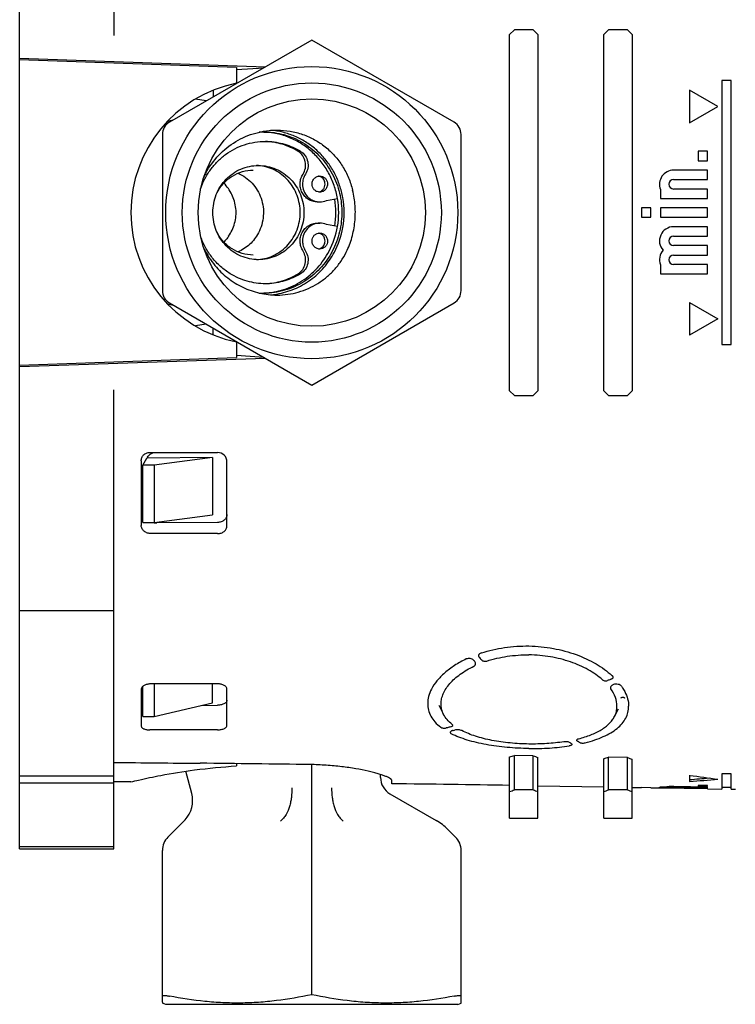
# Model space of a CAD drawing. Header units: millimetres. Extents: x 59 to 474, y 39 to 400.
# Tile 16 of 18: x 327 to 403, y 232 to 337. Entities that reach past the tile are written whole.
import ezdxf

# ---------------------------------------------------------------- set-up
doc = ezdxf.new("R2010")
doc.units = ezdxf.units.MM
doc.header["$LTSCALE"] = 30.734
for name, color, linetype in [('A006825_5_1', 7, 'CONTINUOUS'), ('A022055_1_1', 7, 'CONTINUOUS'), ('A023133_4_1', 7, 'CONTINUOUS'), ('A023134_9_1', 7, 'CONTINUOUS'), ('D017308_13_1', 7, 'CONTINUOUS'), ('D017309_3_1', 7, 'CONTINUOUS')]:
    doc.layers.add(name, color=color, linetype=linetype)

msp = doc.modelspace()

# ---------------------------------------------------------------- linework, layer by layer
at = {"layer": 'A006825_5_1', "color": 7, "linetype": 'CONTINUOUS'}
for p, q in [((359.19, 317.47), (360.34, 317.68)), ((358.21, 317.32), (358.47, 317.32)), ((358.21, 315.07), (358.47, 315.07)), ((360.35, 314.71), (359.19, 314.92))]:
    msp.add_line(p, q, dxfattribs=at)
for centre, radius, start, end in [((352.65, 316.55), 7.21, 58.3737, 60.1788), ((358.21, 319.27), 0.799, 75.7162, 80.9446), ((358.21, 319.17), 0.801, 279.3898, 288.1469), ((358.21, 319.16), 0.796, 288.1546, 290.3923), ((358.47, 319.1), 1.78, 270.0431, 293.8478), ((358.47, 313.29), 1.78, 66.1522, 89.9569), ((358.21, 313.22), 0.801, 71.8797, 80.5746), ((358.21, 313.23), 0.797, 69.1289, 71.8732), ((358.21, 313.12), 0.799, 278.8971, 284.28), ((352.64, 315.85), 7.21, 299.8258, 301.6263)]:
    msp.add_arc(centre, radius, start, end, dxfattribs=at)
for points, knots in [([(345.82, 318.7), (345.94, 319.07), (346.25, 319.78), (346.85, 320.76), (347.6, 321.63), (348.46, 322.38), (349.43, 322.98), (350.48, 323.42), (351.57, 323.68), (352.32, 323.74), (352.7, 323.74)], [0, 0, 0, 0, 0.127014, 0.253487, 0.379317, 0.504481, 0.629011, 0.753003, 0.876603, 1, 1, 1, 1]), ([(356.17, 322.68), (355.65, 323), (354.52, 323.51), (353.3, 323.72), (352.7, 323.74)], [0, 0, 0, 0, 0.501225, 1, 1, 1, 1]), ([(352.7, 323.74), (353.31, 323.74), (354.55, 323.58), (355.7, 323.11), (356.23, 322.8)], [0, 0, 0, 0, 0.498857, 1, 1, 1, 1]), ([(356.69, 320.27), (356.81, 320.47), (356.99, 320.9), (356.97, 321.6), (356.7, 322.24), (356.36, 322.57), (356.17, 322.68)], [0, 0, 0, 0, 0.250637, 0.502434, 0.752798, 1, 1, 1, 1]), ([(356.43, 322.68), (356.62, 322.57), (356.96, 322.24), (357.23, 321.6), (357.25, 320.9), (357.07, 320.47), (356.95, 320.27)], [0, 0, 0, 0, 0.247202, 0.497566, 0.749363, 1, 1, 1, 1]), ([(358.21, 317.32), (358.05, 317.32), (357.72, 317.36), (357.26, 317.57), (356.87, 317.89), (356.57, 318.31), (356.4, 318.8), (356.36, 319.31), (356.45, 319.82), (356.6, 320.13), (356.69, 320.27)], [0, 0, 0, 0, 0.122425, 0.245477, 0.369547, 0.494768, 0.62094, 0.74759, 0.874143, 1, 1, 1, 1]), ([(356.95, 320.27), (356.85, 320.12), (356.69, 319.78), (356.64, 319.4), (356.64, 319.22)], [0, 0, 0, 0, 0.498632, 1, 1, 1, 1]), ([(357.67, 319.07), (357.64, 319.19), (357.65, 319.44), (357.82, 319.78), (358.11, 320.01), (358.35, 320.07), (358.47, 320.07)], [0, 0, 0, 0, 0.253911, 0.505908, 0.754365, 1, 1, 1, 1]), ([(359.02, 319.36), (359.01, 319.44), (358.96, 319.6), (358.82, 319.8), (358.64, 319.96), (358.49, 320.02), (358.41, 320.04)], [0, 0, 0, 0, 0.253198, 0.504561, 0.753347, 1, 1, 1, 1]), ([(358.47, 320.07), (358.57, 320.07), (358.76, 320.03), (359.01, 319.88), (359.2, 319.65), (359.27, 319.46), (359.28, 319.36)], [0, 0, 0, 0, 0.246433, 0.494792, 0.746123, 1, 1, 1, 1]), ([(356.64, 319.22), (356.64, 318.97), (356.73, 318.47), (357.07, 317.94), (357.45, 317.63), (357.77, 317.45), (358.11, 317.34), (358.35, 317.32), (358.47, 317.32)], [0, 0, 0, 0, 0.253401, 0.504422, 0.629298, 0.753386, 0.876872, 1, 1, 1, 1]), ([(358.47, 318.37), (358.38, 318.37), (358.19, 318.4), (357.93, 318.55), (357.75, 318.78), (357.68, 318.97), (357.67, 319.07)], [0, 0, 0, 0, 0.246433, 0.494792, 0.746123, 1, 1, 1, 1]), ([(359.28, 319.36), (359.3, 319.24), (359.29, 318.99), (359.12, 318.65), (358.83, 318.42), (358.59, 318.37), (358.47, 318.37)], [0, 0, 0, 0, 0.253911, 0.505908, 0.754365, 1, 1, 1, 1]), ([(358.49, 318.42), (358.58, 318.45), (358.75, 318.55), (358.94, 318.78), (359.04, 319.07), (359.04, 319.27), (359.02, 319.36)], [0, 0, 0, 0, 0.246279, 0.495466, 0.747234, 1, 1, 1, 1]), ([(356.69, 312.11), (356.6, 312.26), (356.45, 312.57), (356.36, 313.08), (356.4, 313.59), (356.57, 314.08), (356.87, 314.5), (357.26, 314.82), (357.72, 315.03), (358.05, 315.07), (358.21, 315.07)], [0, 0, 0, 0, 0.125857, 0.25241, 0.37906, 0.505232, 0.630453, 0.754523, 0.877575, 1, 1, 1, 1]), ([(358.47, 315.07), (358.35, 315.07), (358.11, 315.05), (357.77, 314.94), (357.45, 314.76), (357.07, 314.44), (356.73, 313.92), (356.64, 313.42), (356.64, 313.17)], [0, 0, 0, 0, 0.123128, 0.246614, 0.370702, 0.495578, 0.746599, 1, 1, 1, 1]), ([(348.97, 309.71), (348.61, 309.93), (347.92, 310.44), (347.03, 311.38), (346.32, 312.46), (345.97, 313.25), (345.83, 313.66)], [0, 0, 0, 0, 0.247829, 0.4972, 0.747969, 1, 1, 1, 1]), ([(357.67, 313.32), (357.68, 313.42), (357.75, 313.61), (357.93, 313.84), (358.19, 313.99), (358.38, 314.02), (358.47, 314.02)], [0, 0, 0, 0, 0.253881, 0.505198, 0.753553, 1, 1, 1, 1]), ([(358.47, 314.02), (358.59, 314.02), (358.83, 313.97), (359.12, 313.73), (359.29, 313.4), (359.3, 313.15), (359.28, 313.03)], [0, 0, 0, 0, 0.245623, 0.494075, 0.746086, 1, 1, 1, 1]), ([(359.02, 313.03), (359.04, 313.12), (359.04, 313.32), (358.94, 313.6), (358.76, 313.83), (358.59, 313.94), (358.5, 313.97)], [0, 0, 0, 0, 0.252739, 0.504484, 0.753681, 1, 1, 1, 1]), ([(356.64, 313.17), (356.64, 312.99), (356.69, 312.61), (356.85, 312.27), (356.95, 312.11)], [0, 0, 0, 0, 0.501368, 1, 1, 1, 1]), ([(358.47, 312.32), (358.35, 312.32), (358.11, 312.38), (357.82, 312.61), (357.65, 312.95), (357.64, 313.2), (357.67, 313.32)], [0, 0, 0, 0, 0.245623, 0.494075, 0.746086, 1, 1, 1, 1]), ([(358.41, 312.35), (358.49, 312.37), (358.64, 312.43), (358.82, 312.58), (358.96, 312.79), (359.01, 312.95), (359.02, 313.03)], [0, 0, 0, 0, 0.246653, 0.495439, 0.746802, 1, 1, 1, 1]), ([(359.28, 313.03), (359.27, 312.93), (359.2, 312.74), (359.01, 312.51), (358.76, 312.36), (358.57, 312.32), (358.47, 312.32)], [0, 0, 0, 0, 0.253881, 0.505198, 0.753553, 1, 1, 1, 1]), ([(356.17, 309.71), (356.36, 309.82), (356.7, 310.14), (356.97, 310.78), (356.99, 311.49), (356.81, 311.92), (356.69, 312.11)], [0, 0, 0, 0, 0.247202, 0.497566, 0.749363, 1, 1, 1, 1]), ([(356.95, 312.11), (357.07, 311.92), (357.25, 311.49), (357.23, 310.78), (356.96, 310.14), (356.62, 309.82), (356.43, 309.71)], [0, 0, 0, 0, 0.250637, 0.502434, 0.752798, 1, 1, 1, 1]), ([(352.7, 308.64), (352.05, 308.64), (350.74, 308.83), (349.53, 309.36), (348.97, 309.71)], [0, 0, 0, 0, 0.498772, 1, 1, 1, 1]), ([(352.7, 308.65), (353.3, 308.67), (354.52, 308.88), (355.65, 309.39), (356.17, 309.71)], [0, 0, 0, 0, 0.49878, 1, 1, 1, 1]), ([(356.23, 309.59), (355.7, 309.28), (354.55, 308.81), (353.31, 308.64), (352.7, 308.64)], [0, 0, 0, 0, 0.501129, 1, 1, 1, 1])]:
    msp.add_open_spline(points, degree=3, knots=knots, dxfattribs=at)
at = {"layer": 'A022055_1_1', "color": 7, "linetype": 'CONTINUOUS'}
for centre, radius, start, end in [((351.57, 316.52), 4.67, 85.2278, 87.5994), ((351.37, 316.19), 8.8, 350.642, 9.358), ((351.57, 315.87), 4.67, 272.4004, 274.7721)]:
    msp.add_arc(centre, radius, start, end, dxfattribs=at)
for points, knots in [([(351.96, 311.19), (351.64, 311.19), (351.01, 311.26), (350.09, 311.55), (349.25, 312.01), (348.52, 312.64), (347.91, 313.4), (347.46, 314.27), (347.19, 315.21), (347.09, 316.19), (347.19, 317.17), (347.46, 318.12), (347.91, 318.99), (348.52, 319.75), (349.25, 320.38), (350.09, 320.84), (351.01, 321.13), (351.64, 321.19), (351.96, 321.19)], [0, 0, 0, 0, 0.061428, 0.123034, 0.18493, 0.247223, 0.309937, 0.37304, 0.436439, 0.499998, 0.563555, 0.626954, 0.690057, 0.752771, 0.815065, 0.876963, 0.938571, 1, 1, 1, 1]), ([(351.95, 311.21), (352.25, 311.24), (352.85, 311.34), (353.7, 311.67), (354.47, 312.16), (355.14, 312.79), (355.69, 313.53), (356.09, 314.37), (356.34, 315.26), (356.42, 316.19), (356.34, 317.12), (356.09, 318.02), (355.69, 318.86), (355.14, 319.6), (354.47, 320.23), (353.7, 320.72), (352.85, 321.05), (352.25, 321.15), (351.95, 321.18)], [0, 0, 0, 0, 0.061448, 0.123067, 0.185009, 0.247336, 0.310062, 0.373147, 0.4365, 0.499998, 0.563494, 0.626847, 0.689932, 0.752658, 0.814986, 0.87693, 0.93855, 1, 1, 1, 1]), ([(351.96, 321.19), (352.27, 321.19), (352.91, 321.13), (353.82, 320.84), (354.66, 320.38), (355.39, 319.75), (356, 318.99), (356.45, 318.12), (356.72, 317.17), (356.82, 316.19), (356.72, 315.21), (356.45, 314.27), (356, 313.4), (355.39, 312.64), (354.66, 312.01), (353.82, 311.55), (352.91, 311.26), (352.27, 311.19), (351.96, 311.19)], [0, 0, 0, 0, 0.061428, 0.123034, 0.18493, 0.247223, 0.309937, 0.37304, 0.436439, 0.499998, 0.563555, 0.626954, 0.690057, 0.752771, 0.815065, 0.876963, 0.938571, 1, 1, 1, 1])]:
    msp.add_open_spline(points, degree=3, knots=knots, dxfattribs=at)
at = {"layer": 'A023133_4_1', "color": 7, "linetype": 'CONTINUOUS'}
for p, q in [((326.62, 299.81), (326.62, 332.58)), ((349.62, 331.57), (326.62, 332.38)), ((349.62, 331.57), (349.62, 329.91)), ((349.62, 331.36), (352.54, 331.56)), ((349.62, 302.48), (349.62, 300.82)), ((352.54, 300.82), (349.62, 301.03)), ((326.62, 300.01), (349.62, 300.82)), ((339.71, 289.38), (340.12, 290.15)), ((339.71, 283.31), (339.71, 289.38)), ((340.91, 289.38), (339.71, 289.38)), ((347.1, 290.21), (340.17, 290.15)), ((347.1, 290.21), (340.91, 289.38)), ((340.91, 289.38), (340.91, 283.31)), ((347.1, 290.21), (347.1, 284.14)), ((340.91, 283.31), (347.1, 284.14)), ((339.71, 283.31), (340.91, 283.31)), ((339.71, 262.74), (339.71, 265.95)), ((340.91, 266.2), (340.91, 262.74)), ((347.1, 264.18), (347.1, 266.19)), ((340.91, 262.74), (347.1, 264.18)), ((339.71, 262.74), (340.91, 262.74)), ((349.62, 257.73), (349.62, 257.48)), ((338.42, 255.8), (336.62, 255.78))]:
    msp.add_line(p, q, dxfattribs=at)
msp.add_arc((352.42, 316.19), 14, 101.537, 258.463, dxfattribs=at)
msp.add_open_spline([(338.42, 255.8), (338.7, 255.86), (339.75, 256.11), (341.99, 256.58), (345.45, 257.14), (348.14, 257.39), (349.62, 257.48)], degree=3, knots=[0, 0, 0, 0, 0.074083, 0.285382, 0.606303, 1, 1, 1, 1], dxfattribs=at)
at = {"layer": 'A023134_9_1', "color": 7, "linetype": 'CONTINUOUS'}
for p, q in [((326.62, 332.58), (326.62, 383.69)), ((336.62, 383.69), (336.62, 334.99)), ((379.12, 335.59), (378.62, 335.09)), ((381.12, 335.59), (379.12, 335.59)), ((381.62, 335.09), (381.12, 335.59)), ((389.12, 335.59), (388.62, 335.09)), ((391.12, 335.59), (389.12, 335.59)), ((391.62, 335.09), (391.12, 335.59)), ((378.62, 297.29), (378.62, 335.09)), ((381.62, 335.09), (381.62, 297.29)), ((388.62, 297.29), (388.62, 335.09)), ((391.62, 335.09), (391.62, 297.29)), ((326.62, 332.58), (352.72, 331.67)), ((401.12, 330.19), (401.12, 302.19)), ((402.12, 330.19), (401.12, 330.19)), ((402.12, 302.19), (402.12, 330.19)), ((397.72, 329.19), (397.72, 325.73)), ((400.72, 327.46), (397.72, 329.19)), ((397.72, 325.73), (400.72, 327.46)), ((398.62, 322.69), (398.62, 321.69)), ((399.62, 322.69), (398.62, 322.69)), ((399.62, 321.69), (399.62, 322.69)), ((398.62, 321.69), (399.62, 321.69)), ((399.62, 320.69), (396.02, 320.69)), ((396.02, 319.69), (399.62, 319.69)), ((399.62, 319.69), (399.62, 320.69)), ((394.62, 318.66), (394.62, 317.69)), ((399.62, 318.69), (396.02, 318.69)), ((399.62, 317.69), (399.62, 318.69)), ((394.62, 317.69), (399.62, 317.69)), ((392.62, 316.69), (392.62, 315.69)), ((393.62, 316.69), (392.62, 316.69)), ((393.62, 315.69), (393.62, 316.69)), ((394.62, 316.69), (394.62, 315.69)), ((399.62, 316.69), (394.62, 316.69)), ((399.62, 315.69), (399.62, 316.69)), ((392.62, 315.69), (393.62, 315.69)), ((394.62, 315.69), (399.62, 315.69)), ((399.62, 314.69), (396.02, 314.69)), ((399.62, 313.69), (399.62, 314.69)), ((396.02, 313.69), (399.62, 313.69)), ((399.62, 312.69), (396.02, 312.69)), ((399.62, 311.69), (399.62, 312.69)), ((396.02, 311.69), (399.62, 311.69)), ((394.62, 310.66), (394.62, 309.69)), ((399.62, 310.69), (396.02, 310.69)), ((399.62, 309.69), (399.62, 310.69)), ((394.62, 309.69), (399.62, 309.69)), ((397.72, 306.66), (400.72, 304.93)), ((397.72, 306.66), (397.72, 303.19)), ((400.72, 304.93), (397.72, 303.19)), ((401.12, 302.19), (402.12, 302.19)), ((352.72, 300.72), (326.62, 299.81)), ((326.62, 248.69), (326.62, 299.81)), ((336.62, 248.69), (336.62, 297.4)), ((378.62, 297.29), (379.12, 296.79)), ((379.12, 296.79), (381.12, 296.79)), ((381.12, 296.79), (381.62, 297.29)), ((388.62, 297.29), (389.12, 296.79)), ((389.12, 296.79), (391.12, 296.79)), ((391.12, 296.79), (391.62, 297.29)), ((340.45, 290.74), (347.62, 290.74)), ((339.52, 289.85), (339.52, 282.98)), ((348.62, 282.96), (348.62, 289.74)), ((347.62, 283.32), (341.18, 283.26)), ((345.77, 282.13), (340.58, 282.13)), ((336.62, 273.94), (326.62, 273.94)), ((339.52, 265.63), (339.52, 261.73)), ((347.62, 266.19), (340.58, 266.2)), ((348.62, 261.78), (348.62, 265.64)), ((345.86, 263.89), (347.62, 263.93)), ((371.1, 263.94), (371.61, 262.95)), ((389.74, 262.72), (390.16, 263.53)), ((345.77, 261.31), (340.45, 261.31)), ((372.62, 261.25), (372.78, 261.28)), ((378.62, 251.94), (378.62, 258.44)), ((381.12, 258.56), (379.12, 258.6)), ((379.12, 254.94), (379.12, 258.6)), ((381.12, 254.94), (381.12, 258.56)), ((381.62, 251.94), (381.62, 258.38)), ((388.62, 251.94), (388.62, 258.26)), ((391.12, 258.38), (389.12, 258.41)), ((389.12, 254.94), (389.12, 258.41)), ((391.12, 254.94), (391.12, 258.38)), ((391.62, 251.94), (391.62, 258.2)), ((326.62, 256.44), (336.62, 256.44)), ((397.72, 256.49), (397.72, 255.84)), ((402.12, 256.64), (401.12, 256.66)), ((401.12, 256.66), (401.12, 255.03)), ((402.12, 255.02), (402.12, 256.64)), ((326.62, 255.69), (336.62, 255.69)), ((366.12, 255.59), (366.12, 255.92)), ((381.12, 254.94), (379.12, 254.94)), ((381.62, 255.37), (388.62, 255.25)), ((391.12, 254.94), (389.12, 254.94)), ((391.62, 255.2), (392.62, 255.18)), ((393.62, 255.17), (392.62, 255.18)), ((392.62, 255.18), (392.62, 255.18)), ((393.62, 255.17), (393.62, 255.16)), ((393.62, 255.16), (394.62, 255.15)), ((394.62, 255.16), (394.62, 255.25)), ((394.62, 255.16), (399.62, 255.08)), ((399.62, 255.06), (394.62, 255.15)), ((394.62, 255.15), (394.62, 255.15)), ((395.52, 255.29), (395.52, 255.2)), ((399.62, 255.22), (396.02, 255.29)), ((396.02, 255.22), (399.62, 255.16)), ((399.62, 255.11), (396.02, 255.17)), ((399.62, 255.41), (398.62, 255.42)), ((398.62, 255.42), (398.62, 255.32)), ((398.62, 255.32), (399.62, 255.31)), ((399.62, 255.31), (399.62, 255.41)), ((399.62, 255.16), (399.62, 255.22)), ((399.62, 255.08), (399.62, 255.11)), ((399.62, 255.06), (401.12, 255.03)), ((399.62, 255.06), (399.62, 255.06)), ((401.12, 255.23), (402.12, 255.22)), ((402.12, 255.02), (402.57, 255.01)), ((378.62, 251.94), (381.62, 251.94)), ((388.62, 251.94), (391.62, 251.94)), ((326.62, 248.94), (336.62, 248.94)), ((326.62, 248.69), (336.62, 248.69))]:
    msp.add_line(p, q, dxfattribs=at)
at = {"layer": 'A023134_9_1', "color": 40, "linetype": 'CONTINUOUS'}
for p, q in [((390.44, 264.69), (390.44, 264.69)), ((390.56, 264.78), (390.57, 264.78)), ((390.57, 264.78), (390.57, 264.79)), ((390.6, 264.79), (390.61, 264.79)), ((390.64, 264.79), (390.64, 264.79)), ((390.67, 264.79), (390.67, 264.79)), ((390.72, 264.77), (390.72, 264.77)), ((390.8, 264.69), (390.8, 264.69))]:
    msp.add_line(p, q, dxfattribs=at)
for points in [[(390.44, 264.69), (390.45, 264.7), (390.45, 264.7)], [(390.45, 264.7), (390.45, 264.71), (390.46, 264.72), (390.46, 264.72), (390.47, 264.73), (390.47, 264.73), (390.48, 264.74), (390.48, 264.74), (390.49, 264.75), (390.49, 264.75), (390.5, 264.75), (390.51, 264.76), (390.51, 264.76), (390.52, 264.77), (390.52, 264.77), (390.53, 264.77), (390.54, 264.77), (390.55, 264.78), (390.55, 264.78), (390.56, 264.78)], [(390.57, 264.79), (390.58, 264.79), (390.59, 264.79), (390.6, 264.79), (390.6, 264.79)], [(390.61, 264.79), (390.62, 264.79), (390.63, 264.79), (390.64, 264.79)], [(390.64, 264.79), (390.65, 264.79), (390.66, 264.79), (390.67, 264.79)], [(390.67, 264.79), (390.68, 264.78), (390.69, 264.78)], [(390.69, 264.78), (390.7, 264.78), (390.7, 264.78), (390.71, 264.78), (390.72, 264.77)], [(390.72, 264.77), (390.73, 264.77), (390.74, 264.76), (390.74, 264.76), (390.75, 264.75), (390.75, 264.75), (390.76, 264.75), (390.77, 264.74), (390.77, 264.74), (390.78, 264.73), (390.78, 264.73), (390.79, 264.72), (390.79, 264.72), (390.79, 264.71)], [(390.79, 264.71), (390.8, 264.7), (390.8, 264.7), (390.8, 264.69)]]:
    msp.add_lwpolyline(points, dxfattribs=at)
at = {"layer": 'A023134_9_1', "color": 7, "linetype": 'CONTINUOUS'}
for centre, radius, start, end in [((396.02, 319.19), 1.5, 90, 201.0395), ((396.02, 319.19), 0.5, 90, 270), ((396.02, 313.19), 1.5, 90, 221.8103), ((396.02, 313.19), 0.5, 90, 270), ((396.02, 311.19), 1.5, 138.1897, 201.0395), ((396.02, 311.19), 0.5, 90, 270), ((347.62, 289.74), 1, 0, 90), ((341.17, 284.53), 1.27, 253.9049, 262.2585), ((341.17, 284.57), 1.31, 262.2444, 270.4674), ((406.03, 295.86), 40.73, 221.1539, 221.7653), ((389.72, 265.89), 0.239, 108.1082, 110.0121), ((407.37, 296.91), 43.18, 238.8628, 238.9976), ((360.21, 317.85), 62.2, 287.2208, 287.7036), ((401.57, 316.14), 61.1, 250.4539, 250.9507), ((326.74, -1766.85), 2024.71, 89.1314, 89.4617), ((345.77, -1744.31), 2000, 89.05867, 89.4168), ((395.68, 235.67), 19.63, 88.9873, 90.3742)]:
    msp.add_arc(centre, radius, start, end, dxfattribs=at)
for centre, major_axis, ratio, start_param, end_param in [((370.78, 316.19), (60.63, 0), 0.999848, -1.272114, -1.263473), ((411.59, 316.19), (61.34, 0), 0.999848, -1.911025, -1.902392), ((795.76, 316.19), (1732.49, 0), 0.034921, -1.839015, -1.833546), ((423.46, 316.19), (106.61, 0), 0.577086, -1.814644, -1.785746), ((384.38, 316.19), (105.08, 0), 0.577086, -1.443508, -1.423702), ((384.39, 316.19), (105.43, 0), 0.577086, -1.444029, -1.415287), ((359.72, 316.19), (64.25, 0), 1, -1.272216, -1.264064), ((400.52, 316.19), (64.25, 0), 1, -1.877529, -1.869376), ((369.72, 316.19), (0, 64.25), 1, -2.843013, -2.83486), ((410.52, 316.19), (64.25, 0), 1, -1.877529, -1.869376)]:
    msp.add_ellipse(centre, major_axis=major_axis, ratio=ratio, start_param=start_param, end_param=end_param, dxfattribs=at)
for points, knots in [([(339.52, 289.85), (339.52, 289.91), (339.53, 290.02), (339.6, 290.25), (339.76, 290.5), (340.07, 290.7), (340.32, 290.74), (340.45, 290.74)], [0, 0, 0, 0, 0.119122, 0.239165, 0.483729, 0.738192, 1, 1, 1, 1]), ([(340.16, 290.11), (340.18, 290.2), (340.26, 290.37), (340.47, 290.58), (340.74, 290.71), (340.94, 290.74), (341.04, 290.74)], [0, 0, 0, 0, 0.238258, 0.484856, 0.739996, 1, 1, 1, 1]), ([(348.62, 284.16), (348.62, 284.1), (348.61, 283.99), (348.53, 283.78), (348.34, 283.54), (348.01, 283.36), (347.75, 283.32), (347.62, 283.32)], [0, 0, 0, 0, 0.11398, 0.229799, 0.471147, 0.729925, 1, 1, 1, 1]), ([(340.58, 282.13), (340.44, 282.13), (340.18, 282.17), (339.83, 282.35), (339.63, 282.59), (339.54, 282.81), (339.52, 282.92), (339.52, 282.98)], [0, 0, 0, 0, 0.269839, 0.528614, 0.770115, 0.885963, 1, 1, 1, 1]), ([(347.62, 282.13), (347.75, 282.13), (348.01, 282.17), (348.34, 282.35), (348.53, 282.58), (348.61, 282.8), (348.62, 282.91), (348.62, 282.96)], [0, 0, 0, 0, 0.270364, 0.528748, 0.769751, 0.885672, 1, 1, 1, 1]), ([(375.62, 269.47), (376.42, 269.73), (378.09, 270.12), (379.8, 270.22), (380.67, 270.21)], [0, 0, 0, 0, 0.490922, 1, 1, 1, 1]), ([(380.67, 270.21), (381.54, 270.19), (383.24, 270.02), (385.64, 269.38), (387.44, 268.55), (388.68, 267.75), (389.22, 267.31), (389.47, 267.08)], [0, 0, 0, 0, 0.272509, 0.535711, 0.780664, 0.893958, 1, 1, 1, 1]), ([(374.01, 268.83), (373.58, 268.62), (372.79, 268.18), (371.74, 267.4), (370.9, 266.56), (370.48, 265.93), (370.32, 265.62)], [0, 0, 0, 0, 0.285494, 0.548417, 0.786742, 1, 1, 1, 1]), ([(374.79, 268.71), (374.75, 268.76), (374.63, 268.84), (374.43, 268.89), (374.21, 268.89), (374.07, 268.86), (374.01, 268.83)], [0, 0, 0, 0, 0.219589, 0.476121, 0.746219, 1, 1, 1, 1]), ([(374.79, 268.71), (374.8, 268.7), (374.82, 268.67), (374.86, 268.63), (374.89, 268.59), (374.91, 268.57)], [0, 0, 0, 0, 0.247922, 0.627439, 1, 1, 1, 1]), ([(375, 268.39), (375, 268.41), (374.98, 268.47), (374.94, 268.53), (374.91, 268.57)], [0, 0, 0, 0, 0.237062, 1, 1, 1, 1]), ([(375.36, 269.31), (375.35, 269.29), (375.32, 269.25), (375.31, 269.18), (375.32, 269.11), (375.35, 269.07), (375.37, 269.05)], [0, 0, 0, 0, 0.257232, 0.497144, 0.737942, 1, 1, 1, 1]), ([(375.62, 269.47), (375.57, 269.46), (375.48, 269.41), (375.39, 269.35), (375.36, 269.31)], [0, 0, 0, 0, 0.533107, 1, 1, 1, 1]), ([(375.65, 268.73), (375.68, 268.7), (375.75, 268.64), (375.94, 268.57), (376.1, 268.58), (376.2, 268.61)], [0, 0, 0, 0, 0.21686, 0.467096, 1, 1, 1, 1]), ([(376.2, 268.61), (376.9, 268.84), (378.38, 269.18), (379.9, 269.28), (380.67, 269.27)], [0, 0, 0, 0, 0.49019, 1, 1, 1, 1]), ([(388.45, 266.64), (388.23, 266.83), (387.75, 267.21), (386.65, 267.89), (385.05, 268.59), (382.93, 269.12), (381.43, 269.26), (380.67, 269.27)], [0, 0, 0, 0, 0.10568, 0.218816, 0.463889, 0.727397, 1, 1, 1, 1]), ([(371.34, 264.08), (371.34, 264.26), (371.39, 264.63), (371.57, 265.17), (371.87, 265.71), (372.27, 266.24), (372.78, 266.75), (373.6, 267.41), (374.31, 267.82), (374.82, 268.06)], [0, 0, 0, 0, 0.096729, 0.199071, 0.309167, 0.428383, 0.557329, 0.695951, 1, 1, 1, 1]), ([(374.82, 268.06), (374.86, 268.08), (374.92, 268.12), (374.98, 268.2), (375.01, 268.3), (375.01, 268.36), (375, 268.39)], [0, 0, 0, 0, 0.292443, 0.544788, 0.774548, 1, 1, 1, 1]), ([(388.45, 266.64), (388.49, 266.61), (388.56, 266.56), (388.7, 266.51), (388.86, 266.5), (388.96, 266.53), (389.01, 266.54)], [0, 0, 0, 0, 0.217838, 0.468801, 0.740347, 1, 1, 1, 1]), ([(389.42, 266.69), (389.38, 266.68), (389.3, 266.65), (389.16, 266.6), (389.06, 266.56), (389.01, 266.54)], [0, 0, 0, 0, 0.250014, 0.624989, 1, 1, 1, 1]), ([(389.55, 267), (389.56, 266.97), (389.58, 266.93), (389.59, 266.87), (389.58, 266.83), (389.56, 266.78), (389.52, 266.74), (389.47, 266.71), (389.44, 266.7), (389.42, 266.69)], [0, 0, 0, 0, 0.23252, 0.341898, 0.451779, 0.568172, 0.696746, 0.841082, 1, 1, 1, 1]), ([(389.47, 267.08), (389.48, 267.08), (389.51, 267.05), (389.53, 267.02), (389.55, 267)], [0, 0, 0, 0, 0.260584, 1, 1, 1, 1]), ([(339.54, 265.72), (339.54, 265.71), (339.53, 265.68), (339.52, 265.65), (339.52, 265.63)], [0, 0, 0, 0, 0.254298, 1, 1, 1, 1]), ([(340.58, 266.2), (340.46, 266.2), (340.23, 266.17), (339.96, 266.09), (339.77, 266), (339.64, 265.89), (339.56, 265.79), (339.54, 265.72)], [0, 0, 0, 0, 0.299206, 0.57555, 0.699429, 0.811535, 1, 1, 1, 1]), ([(348.62, 265.64), (348.62, 265.67), (348.61, 265.75), (348.55, 265.85), (348.45, 265.95), (348.28, 266.07), (348, 266.17), (347.75, 266.19), (347.62, 266.19)], [0, 0, 0, 0, 0.087842, 0.183115, 0.290385, 0.41137, 0.690094, 1, 1, 1, 1]), ([(370.32, 265.62), (370.19, 265.38), (370, 264.88), (369.92, 264.36), (369.92, 264.1)], [0, 0, 0, 0, 0.519322, 1, 1, 1, 1]), ([(389.32, 265.84), (389.31, 265.81), (389.31, 265.74), (389.33, 265.68), (389.35, 265.66)], [0, 0, 0, 0, 0.486823, 1, 1, 1, 1]), ([(389.63, 266.11), (389.59, 266.1), (389.47, 266.04), (389.35, 265.93), (389.32, 265.84)], [0, 0, 0, 0, 0.297949, 1, 1, 1, 1]), ([(390.01, 263.84), (390.01, 264.15), (389.87, 264.8), (389.55, 265.38), (389.35, 265.66)], [0, 0, 0, 0, 0.470126, 1, 1, 1, 1]), ([(390.49, 265.95), (390.47, 265.97), (390.42, 266.01), (390.31, 266.09), (390.12, 266.15), (389.88, 266.16), (389.72, 266.14), (389.64, 266.12)], [0, 0, 0, 0, 0.096714, 0.207313, 0.459774, 0.734306, 1, 1, 1, 1]), ([(390.49, 265.95), (390.52, 265.9), (390.64, 265.71), (390.76, 265.52), (390.83, 265.37)], [0, 0, 0, 0, 0.256965, 1, 1, 1, 1]), ([(390.83, 265.37), (390.96, 265.12), (391.17, 264.62), (391.25, 264.08), (391.25, 263.82)], [0, 0, 0, 0, 0.520878, 1, 1, 1, 1]), ([(348.62, 264.45), (348.62, 264.42), (348.61, 264.35), (348.56, 264.25), (348.47, 264.17), (348.29, 264.06), (348.01, 263.96), (347.76, 263.93), (347.62, 263.93)], [0, 0, 0, 0, 0.079009, 0.16563, 0.265665, 0.382394, 0.666724, 1, 1, 1, 1]), ([(369.92, 264.1), (369.92, 263.87), (369.97, 263.4), (370.25, 262.73), (370.69, 262.12), (371.08, 261.76), (371.3, 261.6)], [0, 0, 0, 0, 0.234315, 0.471881, 0.724091, 1, 1, 1, 1]), ([(371.61, 262.95), (371.52, 263.12), (371.38, 263.49), (371.34, 263.89), (371.34, 264.08)], [0, 0, 0, 0, 0.503647, 1, 1, 1, 1]), ([(386.64, 259.94), (386.98, 260.03), (387.63, 260.22), (388.54, 260.57), (389.34, 260.97), (390.02, 261.44), (390.56, 261.96), (390.96, 262.54), (391.2, 263.16), (391.25, 263.6), (391.25, 263.82)], [0, 0, 0, 0, 0.162858, 0.31364, 0.451778, 0.577604, 0.692311, 0.798331, 0.899396, 1, 1, 1, 1]), ([(389.74, 262.72), (389.83, 262.89), (389.97, 263.26), (390.01, 263.65), (390.01, 263.84)], [0, 0, 0, 0, 0.502061, 1, 1, 1, 1]), ([(372.51, 261.89), (372.32, 262.04), (371.98, 262.36), (371.72, 262.75), (371.61, 262.95)], [0, 0, 0, 0, 0.522425, 1, 1, 1, 1]), ([(385.93, 260.36), (386.38, 260.48), (387.21, 260.74), (388.16, 261.19), (388.79, 261.62), (389.18, 261.96), (389.5, 262.32), (389.67, 262.59), (389.74, 262.72)], [0, 0, 0, 0, 0.299824, 0.56524, 0.685009, 0.796647, 0.901148, 1, 1, 1, 1]), ([(339.52, 261.73), (339.52, 261.7), (339.54, 261.64), (339.59, 261.56), (339.67, 261.49), (339.78, 261.43), (339.92, 261.37), (340.14, 261.32), (340.32, 261.31), (340.45, 261.31)], [0, 0, 0, 0, 0.075625, 0.159208, 0.25768, 0.375044, 0.51165, 0.66481, 1, 1, 1, 1]), ([(347.62, 261.31), (347.16, 261.31), (346.54, 261.31), (345.92, 261.31), (345.77, 261.31)], [0, 0, 0, 0, 0.75, 1, 1, 1, 1]), ([(347.62, 261.31), (347.76, 261.31), (347.95, 261.33), (348.19, 261.39), (348.34, 261.45), (348.47, 261.52), (348.55, 261.6), (348.61, 261.69), (348.62, 261.75), (348.62, 261.78)], [0, 0, 0, 0, 0.336561, 0.488505, 0.623561, 0.740121, 0.838956, 0.923468, 1, 1, 1, 1]), ([(371.3, 261.6), (371.33, 261.57), (371.41, 261.53), (371.56, 261.49), (371.73, 261.48), (371.84, 261.5), (371.9, 261.51)], [0, 0, 0, 0, 0.201118, 0.452031, 0.731831, 1, 1, 1, 1]), ([(372.37, 261.62), (372.31, 261.61), (372.19, 261.58), (372.03, 261.54), (371.93, 261.52), (371.9, 261.51)], [0, 0, 0, 0, 0.374986, 0.750013, 1, 1, 1, 1]), ([(372.62, 261.25), (372.58, 261.24), (372.51, 261.22), (372.42, 261.17), (372.36, 261.12), (372.33, 261.08), (372.32, 261.06)], [0, 0, 0, 0, 0.320344, 0.594659, 0.820252, 1, 1, 1, 1]), ([(372.56, 261.84), (372.57, 261.82), (372.58, 261.79), (372.57, 261.74), (372.55, 261.71), (372.52, 261.68), (372.46, 261.65), (372.41, 261.63), (372.37, 261.62)], [0, 0, 0, 0, 0.193666, 0.287815, 0.392289, 0.514652, 0.657852, 1, 1, 1, 1]), ([(372.51, 261.89), (372.51, 261.89), (372.53, 261.87), (372.55, 261.85), (372.56, 261.84)], [0, 0, 0, 0, 0.269125, 1, 1, 1, 1]), ([(373.54, 261.23), (373.49, 261.25), (373.37, 261.29), (373.18, 261.32), (372.98, 261.32), (372.84, 261.3), (372.78, 261.28)], [0, 0, 0, 0, 0.221867, 0.479754, 0.74691, 1, 1, 1, 1]), ([(380.67, 259.81), (380, 259.82), (378.68, 259.89), (377.07, 260.11), (375.86, 260.38), (375.02, 260.62), (374.25, 260.89), (373.77, 261.11), (373.54, 261.23)], [0, 0, 0, 0, 0.275156, 0.539687, 0.664786, 0.783712, 0.895654, 1, 1, 1, 1]), ([(372.32, 261.06), (372.32, 261.04), (372.32, 261.01), (372.34, 260.97), (372.38, 260.93), (372.41, 260.91), (372.43, 260.9)], [0, 0, 0, 0, 0.204051, 0.421199, 0.680329, 1, 1, 1, 1]), ([(380.67, 259.33), (379.9, 259.34), (378.37, 259.42), (376.51, 259.66), (375.11, 259.95), (374.14, 260.22), (373.25, 260.52), (372.69, 260.76), (372.43, 260.9)], [0, 0, 0, 0, 0.275497, 0.540379, 0.665522, 0.784361, 0.896065, 1, 1, 1, 1]), ([(385.81, 260.11), (385.79, 260.12), (385.77, 260.14), (385.74, 260.18), (385.73, 260.23), (385.74, 260.25), (385.75, 260.26)], [0, 0, 0, 0, 0.31321, 0.565202, 0.777238, 1, 1, 1, 1]), ([(385.75, 260.26), (385.76, 260.29), (385.83, 260.33), (385.89, 260.35), (385.93, 260.36)], [0, 0, 0, 0, 0.420526, 1, 1, 1, 1]), ([(386, 260), (385.98, 260.01), (385.95, 260.03), (385.91, 260.05), (385.87, 260.08), (385.83, 260.1), (385.81, 260.11)], [0, 0, 0, 0, 0.249134, 0.436939, 0.625617, 1, 1, 1, 1]), ([(384.38, 260.05), (383.78, 259.95), (382.54, 259.83), (381.3, 259.8), (380.67, 259.81)], [0, 0, 0, 0, 0.490444, 1, 1, 1, 1]), ([(380.67, 259.33), (381.4, 259.32), (382.83, 259.36), (384.26, 259.5), (384.95, 259.61)], [0, 0, 0, 0, 0.510328, 1, 1, 1, 1]), ([(385.04, 259.95), (385, 259.97), (384.91, 260.01), (384.75, 260.05), (384.57, 260.06), (384.44, 260.06), (384.38, 260.05)], [0, 0, 0, 0, 0.203865, 0.452443, 0.727534, 1, 1, 1, 1]), ([(385.23, 259.79), (385.23, 259.78), (385.23, 259.76), (385.22, 259.73), (385.2, 259.7), (385.15, 259.67), (385.07, 259.63), (384.99, 259.61), (384.95, 259.61)], [0, 0, 0, 0, 0.078995, 0.161011, 0.254172, 0.36429, 0.644424, 1, 1, 1, 1]), ([(385.13, 259.89), (385.15, 259.88), (385.19, 259.85), (385.22, 259.81), (385.23, 259.79)], [0, 0, 0, 0, 0.568628, 1, 1, 1, 1]), ([(386, 260), (386.03, 259.98), (386.13, 259.94), (386.29, 259.91), (386.47, 259.91), (386.58, 259.93), (386.64, 259.94)], [0, 0, 0, 0, 0.20754, 0.465699, 0.743276, 1, 1, 1, 1]), ([(366.12, 255.92), (366.12, 255.96), (366.09, 256.01), (366.03, 256.08), (365.92, 256.16), (365.73, 256.26), (365.45, 256.39), (365.09, 256.52), (364.66, 256.66), (364.16, 256.8), (363.37, 256.99), (362.24, 257.21), (360.76, 257.42), (359.14, 257.57), (358.01, 257.62), (357.44, 257.63)], [0, 0, 0, 0, 0.011771, 0.020044, 0.030234, 0.056692, 0.091397, 0.134194, 0.184771, 0.242718, 0.307561, 0.455744, 0.624473, 0.808056, 1, 1, 1, 1]), ([(394.52, 255.22), (394.52, 255.22), (394.53, 255.23), (394.54, 255.23), (394.57, 255.24), (394.61, 255.25), (394.7, 255.26), (394.82, 255.27), (394.97, 255.28), (395.14, 255.28), (395.34, 255.29), (395.48, 255.29), (395.55, 255.29)], [0, 0, 0, 0, 0.00714, 0.02152, 0.044192, 0.075257, 0.162066, 0.280162, 0.426798, 0.598488, 0.791107, 1, 1, 1, 1]), ([(394.62, 255.2), (394.61, 255.2), (394.58, 255.2), (394.55, 255.21), (394.53, 255.21), (394.52, 255.22), (394.52, 255.22)], [0, 0, 0, 0, 0.41766, 0.721932, 0.91227, 1, 1, 1, 1]), ([(395.52, 255.2), (395.52, 255.21), (395.53, 255.21), (395.53, 255.21), (395.55, 255.21), (395.57, 255.21), (395.61, 255.22), (395.67, 255.22), (395.75, 255.22), (395.83, 255.22), (395.93, 255.22), (395.99, 255.22), (396.02, 255.22)], [0, 0, 0, 0, 0.006742, 0.021779, 0.04591, 0.07907, 0.171356, 0.295333, 0.446346, 0.618614, 0.805593, 1, 1, 1, 1]), ([(396.02, 255.17), (395.99, 255.17), (395.93, 255.18), (395.83, 255.18), (395.75, 255.18), (395.67, 255.18), (395.61, 255.19), (395.57, 255.19), (395.55, 255.2), (395.53, 255.2), (395.53, 255.2), (395.52, 255.2), (395.52, 255.2)], [0, 0, 0, 0, 0.194263, 0.381108, 0.553273, 0.704237, 0.828237, 0.920618, 0.953848, 0.978062, 0.993188, 1, 1, 1, 1])]:
    msp.add_open_spline(points, degree=3, knots=knots, dxfattribs=at)
msp.add_open_spline([(347.62, 282.13), (347, 282.13), (346.39, 282.13), (345.77, 282.13)], degree=3, dxfattribs=at)
at = {"layer": 'D017308_13_1', "color": 7, "linetype": 'CONTINUOUS'}
for p, q in [((357.62, 334.5), (342.52, 325.78)), ((372.72, 325.78), (357.62, 334.5)), ((347.14, 329.16), (347.14, 328.45)), ((349.62, 329.91), (349.62, 329.88)), ((346.42, 328.03), (345.28, 328.23)), ((341.77, 324.48), (341.77, 319.18)), ((373.47, 319.18), (373.47, 324.48)), ((341.77, 313.21), (341.77, 307.91)), ((373.47, 307.91), (373.47, 313.21)), ((352.55, 307.65), (352.56, 307.65)), ((352.55, 307.65), (352.56, 307.65)), ((342.52, 306.61), (357.62, 297.89)), ((357.62, 297.89), (372.72, 306.61)), ((346.42, 304.36), (345.28, 304.16)), ((347.14, 303.23), (347.14, 303.94)), ((349.62, 302.51), (349.62, 302.5)), ((349.62, 302.5), (349.62, 302.48)), ((357.62, 233.21), (357.62, 257.62)), ((344.88, 254.57), (344.25, 256.93)), ((364.92, 256.26), (364.92, 256.57)), ((365.92, 254.53), (370.83, 251.7)), ((344.06, 251.63), (342.36, 249.93)), ((344.17, 251.75), (344.06, 251.63)), ((372.07, 250.75), (372.89, 249.93)), ((341.77, 232.42), (341.77, 248.52)), ((373.47, 232.42), (373.47, 248.52)), ((342.12, 232.19), (341.78, 232.32)), ((373.12, 232.19), (342.12, 232.19)), ((373.12, 232.19), (373.47, 232.32))]:
    msp.add_line(p, q, dxfattribs=at)
for radius in [15.5, 13.75, 12.06]:
    msp.add_circle((357.62, 316.19), radius, dxfattribs=at)
for centre, radius, start, end in [((344.62, 318.19), 8, 102.2817, 106.9729), ((343.27, 324.48), 1.5, 120, 180), ((352.6, 316.77), 8.18, 80.6998, 85.2947), ((371.97, 324.48), 1.5, 0, 60), ((352.55, 316.76), 7.98, 90.0013, 93.651), ((352.21, 316.77), 7.98, 87.5843, 88.7598), ((354.12, 316.2), 8.8, 151.5782, 154.2626), ((351.63, 316.19), 8.85, 350.3393, 9.6608), ((352, 316.19), 9.05, 349.898, 10.1031), ((351.72, 316.17), 8.75, 332.2141, 350.3618), ((352.1, 316.17), 8.95, 332.2126, 349.919), ((354.11, 316.18), 8.79, 205.7668, 219.641), ((344.15, 316.87), 5.64, 317.4473, 317.6989), ((343.27, 307.91), 1.5, 180, 240), ((352.55, 315.62), 7.98, 266.3788, 269.9995), ((352.21, 315.63), 7.98, 271.1692, 272.4162), ((352.6, 315.62), 8.18, 274.6504, 278.8923), ((352.6, 315.63), 8.19, 278.8919, 279.2765), ((371.97, 307.91), 1.5, 300, 360), ((344.62, 314.19), 8, 253.0272, 257.7182), ((366.92, 256.26), 2, 180, 240), ((341.98, 253.8), 3, 316.8829, 14.9727), ((367.82, 246.5), 6.01, 45.008, 59.992), ((343.77, 248.52), 2, 135.0014, 179.9986), ((371.47, 248.52), 2, 0.0015, 44.9985), ((343.77, 232.42), 2, 180, 182.9266), ((371.47, 232.42), 2, 357.0734, 360)]:
    msp.add_arc(centre, radius, start, end, dxfattribs=at)
for points, knots in [([(346.38, 320.39), (346.75, 321.07), (347.67, 322.34), (349.5, 323.81), (351.64, 324.73), (353.18, 324.94), (353.94, 324.94)], [0, 0, 0, 0, 0.251974, 0.502772, 0.752149, 1, 1, 1, 1]), ([(353.94, 324.94), (354.4, 324.94), (355.32, 324.87), (356.66, 324.52), (357.93, 323.96), (359.07, 323.19), (360.08, 322.24), (360.91, 321.13), (361.55, 319.9), (361.84, 319.01), (361.96, 318.56)], [0, 0, 0, 0, 0.125206, 0.250013, 0.374508, 0.498838, 0.62321, 0.747934, 0.873409, 1, 1, 1, 1]), ([(360.35, 317.68), (360.27, 318.15), (360.03, 319.09), (359.44, 320.41), (358.65, 321.61), (357.68, 322.66), (356.55, 323.52), (355.29, 324.17), (353.95, 324.6), (353.02, 324.72), (352.55, 324.74)], [0, 0, 0, 0, 0.127088, 0.253718, 0.379727, 0.505022, 0.62959, 0.753501, 0.876902, 1, 1, 1, 1]), ([(352.55, 324.74), (352.91, 324.74), (353.62, 324.7), (354.67, 324.48), (355.69, 324.13), (356.65, 323.64), (357.55, 323.03), (358.36, 322.31), (359.07, 321.48), (359.88, 320.26), (360.59, 318.55), (360.85, 316.71), (360.78, 315.24), (360.59, 314.15), (360.27, 313.09), (359.97, 312.42), (359.8, 312.1)], [0, 0, 0, 0, 0.061236, 0.122545, 0.183994, 0.245641, 0.307529, 0.369687, 0.432124, 0.49483, 0.620676, 0.747094, 0.810476, 0.873798, 0.936991, 1, 1, 1, 1]), ([(360.91, 317.78), (360.84, 318.22), (360.61, 319.09), (360.09, 320.33), (359.39, 321.47), (358.53, 322.48), (357.53, 323.35), (356.41, 324.05), (355.2, 324.56), (354.35, 324.77), (353.92, 324.84)], [0, 0, 0, 0, 0.126917, 0.253426, 0.379387, 0.504714, 0.629376, 0.753407, 0.8769, 1, 1, 1, 1]), ([(348.79, 313.68), (348.93, 313.89), (349.18, 314.33), (349.46, 315.05), (349.6, 315.82), (349.59, 316.61), (349.44, 317.39), (349.07, 318.33), (348.64, 318.96), (348.3, 319.33)], [0, 0, 0, 0, 0.122863, 0.248401, 0.376122, 0.504666, 0.63228, 0.757653, 1, 1, 1, 1]), ([(361.28, 312), (361.53, 312.5), (361.93, 313.54), (362.24, 315.2), (362.27, 316.9), (362.09, 318.02), (361.96, 318.56)], [0, 0, 0, 0, 0.247338, 0.497544, 0.749361, 1, 1, 1, 1]), ([(348.79, 313.68), (348.75, 313.62), (348.61, 313.42), (348.44, 313.22), (348.32, 313.08)], [0, 0, 0, 0, 0.251869, 1, 1, 1, 1]), ([(359.8, 312.1), (359.45, 311.43), (358.57, 310.19), (357.11, 308.99), (355.79, 308.3), (354.74, 307.92), (353.66, 307.7), (352.92, 307.64), (352.55, 307.64)], [0, 0, 0, 0, 0.25275, 0.503198, 0.627907, 0.752191, 0.876174, 1, 1, 1, 1]), ([(352.56, 307.65), (353.27, 307.68), (354.68, 307.93), (356.63, 308.86), (358.29, 310.26), (359.12, 311.46), (359.46, 312.1)], [0, 0, 0, 0, 0.247494, 0.496255, 0.747021, 1, 1, 1, 1]), ([(353.92, 307.55), (354.56, 307.66), (355.81, 308.02), (357.52, 308.98), (358.97, 310.32), (359.71, 311.42), (360.02, 312)], [0, 0, 0, 0, 0.247533, 0.496458, 0.747251, 1, 1, 1, 1]), ([(353.94, 307.44), (354.32, 307.44), (355.08, 307.5), (356.2, 307.73), (357.27, 308.12), (358.28, 308.65), (359.2, 309.32), (360.02, 310.1), (360.73, 311), (361.11, 311.66), (361.28, 312)], [0, 0, 0, 0, 0.125533, 0.250722, 0.375627, 0.500318, 0.624919, 0.749584, 0.874522, 1, 1, 1, 1]), ([(347.34, 310.58), (347.74, 310.09), (348.66, 309.2), (350.27, 308.21), (352.06, 307.59), (353.32, 307.44), (353.94, 307.44)], [0, 0, 0, 0, 0.251726, 0.502371, 0.751812, 1, 1, 1, 1]), ([(355.52, 255.17), (355.52, 254.83), (355.49, 254.32), (355.38, 253.66), (355.23, 253.04), (354.99, 252.45), (354.63, 251.95), (354.41, 251.73), (354.29, 251.63)], [0, 0, 0, 0, 0.263954, 0.39326, 0.519624, 0.762453, 0.881006, 1, 1, 1, 1]), ([(359.72, 255.17), (359.73, 254.83), (359.76, 254.32), (359.86, 253.66), (360.02, 253.04), (360.26, 252.45), (360.62, 251.95), (360.84, 251.73), (360.95, 251.63)], [0, 0, 0, 0, 0.263954, 0.393261, 0.519625, 0.762454, 0.881006, 1, 1, 1, 1]), ([(341.77, 233.06), (341.77, 233.07), (341.78, 233.08), (341.79, 233.09), (341.8, 233.1), (341.84, 233.12), (341.9, 233.13), (341.98, 233.13), (342.09, 233.13), (342.22, 233.11), (342.37, 233.09), (342.47, 233.07), (342.52, 233.06)], [0, 0, 0, 0, 0.020173, 0.041334, 0.06646, 0.097384, 0.179787, 0.291393, 0.431669, 0.59858, 0.789216, 1, 1, 1, 1]), ([(357.62, 233.21), (356.38, 232.95), (354.5, 232.63), (351.98, 232.38), (350.08, 232.31), (348.18, 232.34), (345.65, 232.53), (343.77, 232.82), (342.52, 233.06)], [0, 0, 0, 0, 0.250394, 0.375321, 0.50013, 0.624918, 0.749787, 1, 1, 1, 1]), ([(372.72, 233.06), (371.48, 232.82), (369.6, 232.53), (367.07, 232.34), (365.17, 232.31), (363.27, 232.38), (360.74, 232.63), (358.87, 232.95), (357.62, 233.21)], [0, 0, 0, 0, 0.250214, 0.375083, 0.499871, 0.62468, 0.749606, 1, 1, 1, 1]), ([(372.72, 233.06), (372.81, 233.08), (372.95, 233.1), (373.16, 233.13), (373.3, 233.13), (373.38, 233.12), (373.42, 233.11), (373.43, 233.11)], [0, 0, 0, 0, 0.347344, 0.63682, 0.856247, 0.937552, 1, 1, 1, 1]), ([(373.47, 233.06), (373.47, 233.07), (373.46, 233.09), (373.44, 233.1), (373.43, 233.11)], [0, 0, 0, 0, 0.434371, 1, 1, 1, 1])]:
    msp.add_open_spline(points, degree=3, knots=knots, dxfattribs=at)
for points in [[(341.77, 319.18), (341.77, 318.18), (341.78, 316.19), (341.77, 314.21), (341.77, 313.21)], [(373.47, 313.21), (373.47, 314.21), (373.47, 316.19), (373.47, 318.18), (373.47, 319.18)]]:
    msp.add_open_spline(points, degree=3, dxfattribs=at)
at = {"layer": 'D017309_3_1', "color": 7, "linetype": 'CONTINUOUS'}
for points, knots in [([(347.6, 318.36), (347.79, 318.71), (348.25, 319.36), (349.17, 320.11), (350.24, 320.59), (351.02, 320.69), (351.4, 320.69)], [0, 0, 0, 0, 0.253806, 0.504721, 0.753111, 1, 1, 1, 1]), ([(349.79, 320.37), (350.07, 320.25), (350.61, 319.95), (351.31, 319.33), (351.87, 318.58), (352.27, 317.72), (352.49, 316.79), (352.51, 315.84), (352.34, 314.9), (352.11, 314.31), (351.96, 314.03)], [0, 0, 0, 0, 0.122307, 0.245659, 0.370121, 0.495565, 0.621696, 0.74811, 0.874351, 1, 1, 1, 1]), ([(351.4, 311.69), (351.01, 311.69), (350.22, 311.81), (349.13, 312.3), (348.21, 313.07), (347.75, 313.74), (347.57, 314.1)], [0, 0, 0, 0, 0.246815, 0.495173, 0.746139, 1, 1, 1, 1]), ([(351.96, 314.03), (351.72, 313.58), (351.1, 312.77), (350.24, 312.21), (349.78, 312.02)], [0, 0, 0, 0, 0.503621, 1, 1, 1, 1])]:
    msp.add_open_spline(points, degree=3, knots=knots, dxfattribs=at)

doc.saveas('drawing.dxf')
